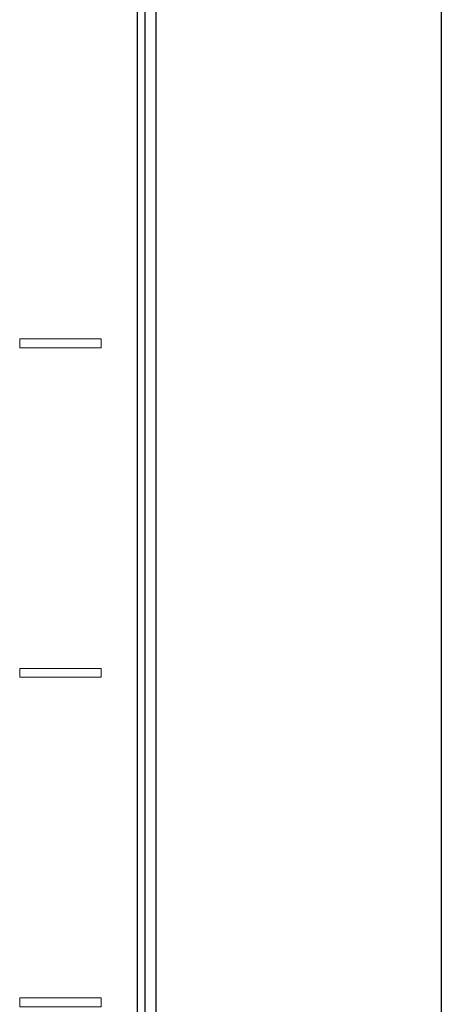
# Model space of a CAD drawing. Header units: millimetres. Extents: x 284 to 42354, y 172 to 67105.
# Tile 29 of 43: x 11709 to 12364, y 20254 to 21782. Entities that reach past the tile are written whole.
import ezdxf
from ezdxf.enums import TextEntityAlignment as Align

# ---------------------------------------------------------------- set-up
doc = ezdxf.new("R2010")
doc.units = ezdxf.units.MM
for name, color, linetype, lineweight in [('2DE_OBJ_BKT-pp', 93, 'Continuous', 25), ('2DE_TXT', 53, 'Continuous', 15), ('CP_DETAL', 33, 'Continuous', 9)]:
    doc.layers.add(name, color=color, linetype=linetype, lineweight=lineweight)
doc.styles.add('CP_ATTR', font='ARIAL.TTF')

# ---------------------------------------------------------------- blocks, each defined once
blk = doc.blocks.new('2d_bkt_switchward_1_08_52m2dvd')
for points in [[(560, 1940.5), (560, 49.5), (600, 49.5), (600, 1940.5), (560, 1940.5)], [(561.5, 49.55), (561.5, 1931.51), (561.5, 1931.51)], [(559, 60), (559, 1930), (559, 1930)]]:
    blk.add_lwpolyline(points)
at = {"layer": 'CP_DETAL'}
for points in [[(543.1, 1572.95), (554.1, 1572.95), (554.1, 1571.75), (543.1, 1571.75), (543.1, 1572.95)], [(543.1, 1528.5), (554.1, 1528.5), (554.1, 1527.3), (543.1, 1527.3), (543.1, 1528.5)], [(543.1, 1484.05), (554.1, 1484.05), (554.1, 1482.85), (543.1, 1482.85), (543.1, 1484.05)]]:
    blk.add_lwpolyline(points, dxfattribs=at)
at = {"style": 'CP_ATTR', "flags": 9}
for tag in ['ARTICLE', 'PRODUCT-TYPE', 'PRODUCER', 'CHARACTER', 'OTHER']:
    blk.add_attdef(tag, text='', height=0.00005, dxfattribs=at).set_placement((67.41, 67.69), align=Align.MIDDLE_LEFT)
at = {"layer": '2DE_TXT', "style": 'CP_ATTR', "width": 0.8}
for tag, p in [('NAME', (-3.39, 2020.54)), ('ORDER-NO', (-3.39, 2002.94))]:
    blk.add_attdef(tag, text='', height=10, dxfattribs=at).set_placement(p, align=Align.MIDDLE_LEFT)

msp = doc.modelspace()

# ---------------------------------------------------------------- block references
at = {"layer": '2DE_OBJ_BKT-pp', "xscale": 11.50760455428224, "yscale": 11.50760455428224, "zscale": 11.50760455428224}
msp.add_blockref('2d_bkt_switchward_1_08_52m2dvd', (5459.3, 3185.8, 41413.7), dxfattribs=at)

doc.saveas('drawing.dxf')
